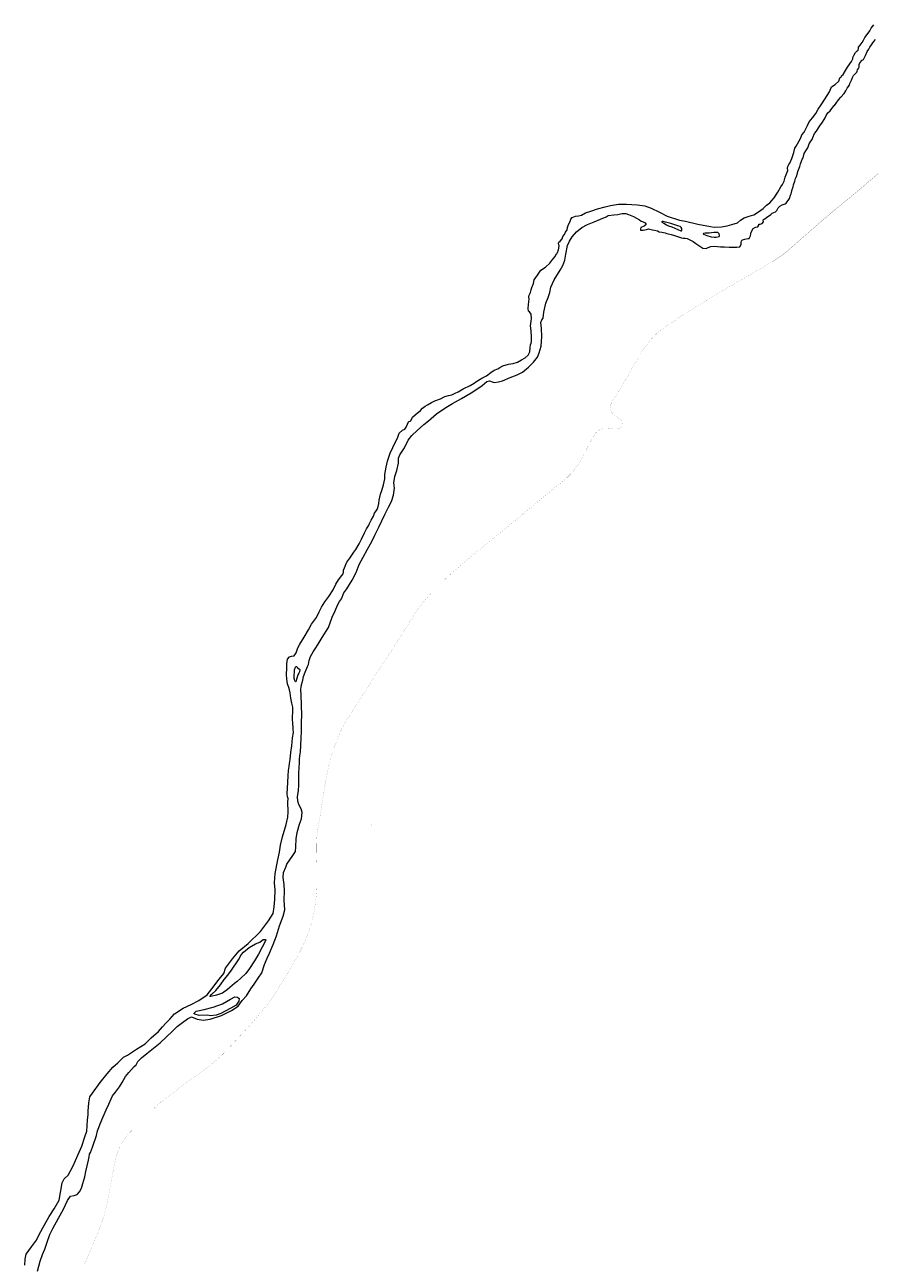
# Model space of a CAD drawing. Header units: metres. Extents: x 347609 to 404409, y 8548087 to 8605413.
# Tile 27 of 49: x 380697 to 383041, y 8571915 to 8575331. Entities that reach past the tile are written whole.
import ezdxf
from ezdxf.enums import TextEntityAlignment as Align

# ---------------------------------------------------------------- set-up
doc = ezdxf.new("R2010")
doc.units = ezdxf.units.M
doc.layers.add('01. RIO', color=7, linetype='Continuous', lineweight=5, true_color=0x2776bb)
doc.layers.add('Predios Rurales Nombres', color=7, linetype='Continuous', true_color=0xffffff)
doc.layers.add('Red vial nacional', color=242, linetype='Continuous', lineweight=40)
doc.styles.add('ARIAL', font='arial.ttf')

# ---------------------------------------------------------------- blocks, each defined once
blk = doc.blocks.new('REIORORI')
at = {"layer": '01. RIO', "color": 152, "lineweight": 15, "true_color": 0x2776bb, "flags": 128}
for points in [[(380696.7, 8571908.9), (380697.7, 8571926.1), (380701, 8571939.5), (380715.4, 8571960.2), (380729.3, 8571978.4), (380736.8, 8571993.5), (380751, 8572020.3), (380764.4, 8572043.4), (380777.8, 8572064.8), (380791.7, 8572088.6), (380795.7, 8572110.1), (380799.5, 8572136.1), (380805.3, 8572147.7), (380816.2, 8572157.3), (380830.1, 8572183.6), (380843.5, 8572212.7), (380854.4, 8572237.2), (380862.7, 8572263), (380867.8, 8572279.1), (380868.8, 8572293.8), (380870.1, 8572309.8), (380871.5, 8572323.7), (380872.1, 8572334.5), (380873.9, 8572356.6), (380876.6, 8572374), (380883.2, 8572383.8), (380904.5, 8572413), (380924.3, 8572436.8), (380939.3, 8572455.1), (380953.1, 8572467.5), (380969.3, 8572482.6), (380980.2, 8572488.7), (381005.2, 8572505), (381029.4, 8572520.2), (381045.8, 8572536.6), (381065.9, 8572553.5), (381077.1, 8572566.6), (381086.2, 8572577.1), (381096.8, 8572587.7), (381110, 8572602.3), (381134.2, 8572618), (381155.6, 8572628.3), (381177.5, 8572639.4), (381200.3, 8572655.1), (381213.3, 8572671.8), (381233.4, 8572698.2), (381246.3, 8572713.7), (381250.9, 8572728.2), (381270.2, 8572753.9), (381288.5, 8572776.8), (381313.4, 8572796.6), (381347, 8572829.9), (381369.1, 8572858.8), (381382.3, 8572879.2), (381385.3, 8572897.5), (381386.4, 8572918), (381387.4, 8572944.5), (381386.1, 8572964.3), (381387.6, 8572989.8), (381395, 8573027.4), (381399.6, 8573048.7), (381402.4, 8573067.5), (381408.2, 8573090.9), (381417.9, 8573125), (381422.3, 8573144.9), (381423.5, 8573159.8), (381423, 8573186.2), (381423.5, 8573196.5), (381421.9, 8573201), (381420.9, 8573210.4), (381421.9, 8573223.8), (381422.7, 8573241.6), (381423.6, 8573259.1), (381424.6, 8573273.7), (381426.5, 8573285.1), (381427.6, 8573293.1), (381429.5, 8573303.9), (381431.3, 8573323.7), (381433.4, 8573341.5), (381435.4, 8573363.7), (381438, 8573378.4), (381437, 8573388.1), (381436.5, 8573407.2), (381435.8, 8573412.6), (381435.8, 8573420.7), (381436.7, 8573436), (381436.3, 8573448.5), (381433.9, 8573459.7), (381430.6, 8573473.5), (381429.4, 8573487.7), (381426.4, 8573500.3), (381421.7, 8573513.3), (381419.7, 8573525.5), (381419, 8573538.9), (381419.5, 8573556.3), (381420.1, 8573567.9), (381422.1, 8573580.9), (381426.9, 8573587.2), (381432.4, 8573589.3), (381440, 8573590.3), (381445.5, 8573598.9), (381450.5, 8573612.5), (381455.7, 8573622), (381467.9, 8573641.9), (381479.6, 8573661.5), (381488.4, 8573677.1), (381502.1, 8573696.1), (381509.3, 8573711.5), (381515.9, 8573724.1), (381525.1, 8573739.1), (381536.1, 8573753.6), (381548, 8573772.4), (381555.1, 8573788), (381562.3, 8573800), (381571.5, 8573811.9), (381575.2, 8573816.4), (381576.3, 8573821.2), (381576.7, 8573826.1), (381578.6, 8573833.1), (381582.4, 8573841.8), (381585.5, 8573848.8), (381593.4, 8573859.4), (381605.2, 8573875.9), (381610.6, 8573883.1), (381619.5, 8573899), (381625.7, 8573911.9), (381634.4, 8573929.7), (381639.5, 8573940.5), (381645.2, 8573948.6), (381648.3, 8573955.1), (381652.9, 8573964.8), (381658.8, 8573975.8), (381662, 8573984.1), (381669.5, 8573993.8), (381672.3, 8574001.7), (381673.4, 8574010.5), (381674.8, 8574019.7), (381678.2, 8574035.8), (381682.3, 8574046.1), (381686.9, 8574062.2), (381690, 8574078.4), (381690.5, 8574090.7), (381693.9, 8574110.9), (381697.3, 8574127.5), (381705.4, 8574149.4), (381712.5, 8574165.3), (381721.1, 8574182.7), (381725, 8574190.5), (381729.5, 8574204.2), (381738.8, 8574213), (381745.9, 8574215.8), (381748.8, 8574221.1), (381752.7, 8574229.2), (381756, 8574235.3), (381762.2, 8574238.4), (381767.1, 8574248.3), (381774.3, 8574255.2), (381779.4, 8574259.9), (381783.2, 8574262.8), (381788.4, 8574267.2), (381793.9, 8574273.1), (381801.7, 8574279.2), (381808.2, 8574283), (381819.5, 8574289.1), (381828.6, 8574293.3), (381843.6, 8574299), (381855.9, 8574305.4), (381865.7, 8574308.8), (381874.9, 8574309.8), (381884.1, 8574315.2), (381892.7, 8574318.2), (381906.7, 8574326.8), (381926.1, 8574335.8), (381936.6, 8574342.6), (381941.4, 8574345.8), (381957.7, 8574355.8), (381970.9, 8574362.9), (381983, 8574371.5), (381992, 8574378.4), (382002, 8574381.7), (382007.8, 8574385.5), (382016.4, 8574390.5), (382031.3, 8574394.7), (382044.6, 8574396.3), (382056.5, 8574399.9), (382067.8, 8574406.8), (382077.5, 8574412.7), (382085.6, 8574419.3), (382090.2, 8574428.5), (382091.7, 8574440.4), (382092.5, 8574448), (382094.4, 8574452.8), (382095.4, 8574457.6), (382095.2, 8574469.5), (382093.8, 8574487.1), (382091.9, 8574500.4), (382093.1, 8574507.1), (382094.4, 8574513.6), (382095.2, 8574520.9), (382094.6, 8574533.1), (382089.6, 8574539.3), (382086.9, 8574541), (382086.2, 8574548.3), (382086.4, 8574559.8), (382088.3, 8574573.8), (382087.3, 8574580.3), (382088.7, 8574584.9), (382092.5, 8574592.2), (382093.8, 8574600.2), (382095.6, 8574606), (382100.9, 8574617.1), (382102.8, 8574627.5), (382111.9, 8574640.7), (382121.3, 8574653.9), (382133.5, 8574662), (382145.6, 8574673.3), (382154.2, 8574684), (382160, 8574691.7), (382163.4, 8574697.8), (382165.2, 8574698.8), (382167.1, 8574702.4), (382170, 8574710.3), (382171.1, 8574719.9), (382169.4, 8574728.9), (382170.5, 8574731.6), (382174, 8574733.9), (382180.1, 8574740.8), (382181.7, 8574746.7), (382186.6, 8574752.9), (382188.8, 8574759), (382193.3, 8574765.3), (382194.1, 8574771.8), (382197.4, 8574780.1), (382202, 8574788.5), (382203.3, 8574794.5), (382207.7, 8574799.1), (382216.4, 8574803.3), (382224.8, 8574803.7), (382232.7, 8574806), (382244.3, 8574811.9), (382258.9, 8574817.1), (382277.3, 8574823), (382298.6, 8574829.2), (382312.8, 8574832.6), (382335.2, 8574835.9), (382356.9, 8574836.5), (382372.4, 8574835.7), (382387.6, 8574834), (382407.9, 8574831.8), (382425.3, 8574825.1), (382448.7, 8574814.4), (382469.6, 8574803.2), (382503.1, 8574792.4), (382520, 8574789.3), (382553.8, 8574781.2), (382588.9, 8574774.9), (382599.4, 8574772.8), (382619.1, 8574773.2), (382634.7, 8574776), (382647.9, 8574780.3), (382663.5, 8574784.7), (382671.9, 8574792.4), (382682.4, 8574798.7), (382696, 8574803.1), (382708.3, 8574806.3), (382721.7, 8574814.8), (382734.4, 8574824), (382743.6, 8574833), (382752.6, 8574839.7), (382758.5, 8574846.2), (382764.9, 8574853.9), (382775.2, 8574869.1), (382782.9, 8574883.8), (382787.7, 8574890.1), (382792.1, 8574899.5), (382795.2, 8574910.3), (382802.8, 8574929.4), (382801.9, 8574935.8), (382802.4, 8574939.8), (382805.1, 8574945.2), (382808, 8574949.6), (382813.4, 8574962.6), (382818.7, 8574979.1), (382822, 8574991), (382825.1, 8574996.6), (382832.5, 8575008.8), (382838.3, 8575018.8), (382841.5, 8575027.6), (382847.5, 8575035.1), (382856.7, 8575052.9), (382861.5, 8575062.9), (382870.7, 8575074.8), (382879.3, 8575086.3), (382886, 8575097.8), (382894.8, 8575110.6), (382904.6, 8575125.8), (382917.1, 8575146.3), (382922.8, 8575159.5), (382933.4, 8575166.4), (382943.5, 8575175.4), (382946, 8575184.4), (382949.7, 8575186.5), (382950.8, 8575190.4), (382955.6, 8575193.8), (382961.2, 8575204.6), (382967.5, 8575214), (382978.1, 8575229.8), (382981.4, 8575237.4), (382981.5, 8575241.2), (382983.4, 8575244.1), (382985.9, 8575247.7), (382988.9, 8575254.6), (382993.4, 8575258.9), (382997, 8575261.1), (382997.1, 8575265.7), (382997.8, 8575269.1), (383001.9, 8575275.1), (383007.4, 8575282.5), (383010.9, 8575289), (383014.8, 8575295.6), (383024.5, 8575307.8), (383028.6, 8575314.5), (383032.8, 8575322.1), (383039.5, 8575331.1)], [(380731.8, 8571893), (380739.6, 8571920.2), (380745.4, 8571938.3), (380752.2, 8571952.9), (380758.7, 8571972.3), (380765.8, 8571994.1), (380773.7, 8572010), (380789.4, 8572038.8), (380803.2, 8572063.9), (380814.5, 8572087.5), (380822.9, 8572099.6), (380832.6, 8572101.4), (380841.7, 8572104.5), (380847.7, 8572111.3), (380853.7, 8572121.3), (380857.1, 8572134.6), (380862.2, 8572153.2), (380864.9, 8572167.8), (380872.3, 8572198.5), (380874.6, 8572208.2), (380875.6, 8572215.7), (380878.1, 8572219.8), (380883.3, 8572234.8), (380888.2, 8572248.9), (380891.4, 8572256.1), (380894.5, 8572266.6), (380897.4, 8572279.5), (380901.4, 8572288.9), (380905.1, 8572299.2), (380912.5, 8572316.8), (380915.8, 8572325.1), (380921.4, 8572337.3), (380928.8, 8572353.2), (380935.2, 8572368.5), (380938.8, 8572376.2), (380946.8, 8572386.7), (380957.8, 8572401.1), (380965.4, 8572413.1), (380974.5, 8572429.4), (380983.5, 8572440.4), (380998.4, 8572456.9), (381003.7, 8572461.9), (381008.9, 8572470.8), (381018.9, 8572481.3), (381033.6, 8572492.9), (381047.5, 8572504.1), (381070.1, 8572522.7), (381104.1, 8572555), (381117, 8572567.3), (381132.2, 8572578.7), (381145.6, 8572588.4), (381156.6, 8572594.1), (381172.4, 8572587.5), (381188.7, 8572584.9), (381207.9, 8572587.8), (381239.7, 8572598.1), (381267.3, 8572611.7), (381285.5, 8572623.8), (381296.8, 8572639.3), (381308.4, 8572652.1), (381320.2, 8572671.5), (381329.7, 8572684.7), (381340.7, 8572701), (381351, 8572715.7), (381358.7, 8572738.3), (381366, 8572756), (381372.4, 8572770.2), (381382.6, 8572793.4), (381391, 8572817.8), (381400, 8572845.5), (381409.7, 8572872.1), (381414.7, 8572889.1), (381412.6, 8572915.8), (381413.2, 8572941.6), (381412.9, 8572959.4), (381410, 8572978.7), (381410.5, 8572992.7), (381416.8, 8573007.1), (381420.3, 8573015.8), (381436.1, 8573039), (381443.4, 8573050.3), (381444.5, 8573063.2), (381446.1, 8573085.6), (381448.7, 8573102.6), (381454.8, 8573125.4), (381460.6, 8573140.4), (381461.9, 8573158.2), (381459.8, 8573168.2), (381452.7, 8573180.3), (381450.3, 8573189), (381449.7, 8573201.1), (381452.2, 8573218.4), (381453, 8573233.8), (381452.9, 8573246.3), (381453, 8573263.1), (381453.7, 8573284.5), (381454.5, 8573292.5), (381454.5, 8573304.9), (381455.5, 8573314.1), (381457.7, 8573325.5), (381458.5, 8573342.9), (381459.5, 8573363.6), (381460.6, 8573380.7), (381460.6, 8573391.4), (381460.1, 8573406.9), (381460.9, 8573426.1), (381460.2, 8573453.1), (381459.8, 8573483.9), (381458.1, 8573495.8), (381459.5, 8573506.1), (381464.3, 8573523.2), (381466.3, 8573533.1), (381470.1, 8573545.1), (381477.3, 8573560.8), (381479.3, 8573566.7), (381481.7, 8573577.3), (381485.5, 8573587.9), (381492.3, 8573601.5), (381498.5, 8573609.1), (381506.7, 8573622.1), (381517.7, 8573640.6), (381535.1, 8573668.7), (381544.7, 8573696.7), (381553.3, 8573714.2), (381560.1, 8573729.9), (381565.6, 8573740.5), (381570.7, 8573747.7), (381577.6, 8573764.2), (381585.1, 8573775.4), (381600, 8573798.6), (381611, 8573820.2), (381619.9, 8573842.5), (381630.9, 8573862), (381642.2, 8573884.4), (381654.6, 8573905.6), (381662.5, 8573923.5), (381673.8, 8573945.4), (381689.9, 8573980.1), (381700.9, 8574000.7), (381709.1, 8574016.1), (381714.6, 8574033.3), (381716.7, 8574052.6), (381715.3, 8574067.7), (381718.1, 8574085.2), (381723.6, 8574101.6), (381728, 8574121.8), (381728.4, 8574135.9), (381731.8, 8574144.5), (381744.9, 8574164.1), (381754.8, 8574185), (381765.1, 8574198.4), (381779.9, 8574212.1), (381798, 8574228.2), (381810.4, 8574238.5), (381833.1, 8574258.2), (381858.4, 8574275), (381877, 8574286.3), (381902, 8574300.3), (381928.8, 8574315.5), (381941.2, 8574323.7), (381958.7, 8574335.7), (381971.4, 8574347.1), (381979.3, 8574349.1), (381986.8, 8574346.4), (381992.3, 8574344), (382004.3, 8574346.4), (382014.9, 8574349.1), (382035.9, 8574358), (382055.4, 8574365.2), (382069.8, 8574372.8), (382087, 8574386.5), (382100.5, 8574400), (382111.8, 8574413.7), (382116.6, 8574426.4), (382121.7, 8574444.5), (382123.5, 8574471), (382122.4, 8574493), (382120.4, 8574509.4), (382123.5, 8574517), (382126.9, 8574521.8), (382129.3, 8574538.7), (382135.1, 8574563.3), (382141.3, 8574578.4), (382145.8, 8574592.8), (382148.5, 8574606.9), (382157.4, 8574627.1), (382174.6, 8574654.4), (382181.2, 8574667.4), (382187, 8574682.1), (382189.4, 8574698.3), (382194.9, 8574722.6), (382199.7, 8574734.3), (382207.2, 8574746.3), (382218.9, 8574760.1), (382234, 8574772.1), (382249.5, 8574780), (382268, 8574787.5), (382285.5, 8574794.7), (382301.6, 8574801.6), (382307.1, 8574805), (382322.2, 8574806.4), (382333.2, 8574807.6), (382340.8, 8574809.2), (382345.1, 8574810.4), (382355.1, 8574810.3), (382363.2, 8574807.6), (382376.4, 8574801.8), (382392.7, 8574792.9), (382398.1, 8574789.5), (382403.6, 8574787.1), (382408.9, 8574785.1), (382411.8, 8574780.5), (382406.2, 8574775.7), (382396.4, 8574772), (382395.6, 8574768.2), (382395.6, 8574765.9), (382396.3, 8574764.6), (382399.4, 8574764.4), (382403.7, 8574764.3), (382407.6, 8574765.8), (382412.6, 8574766.7), (382417.9, 8574768.2), (382425.3, 8574766.4), (382429.3, 8574765.3), (382434.6, 8574764.8), (382442.6, 8574762.2), (382447.2, 8574760.2), (382454.5, 8574758.9), (382463.6, 8574757.3), (382468.8, 8574754.9), (382480.4, 8574752.6), (382489.9, 8574750.2), (382500.8, 8574746.3), (382508.9, 8574743.5), (382513.6, 8574742.8), (382519.1, 8574742.3), (382524.3, 8574741.5), (382528.7, 8574740), (382533.9, 8574737), (382541.2, 8574733.1), (382548.5, 8574728.1), (382553.8, 8574724), (382562.6, 8574718.3), (382568, 8574714.7), (382576.9, 8574714), (382582.7, 8574716.9), (382589.7, 8574719.5), (382599.1, 8574720.4), (382608.6, 8574719), (382616.3, 8574718.8), (382627.8, 8574718.1), (382641, 8574717.8), (382661.7, 8574717.9), (382670.1, 8574718.8), (382672.3, 8574721.6), (382673.5, 8574725.7), (382673.8, 8574729.9), (382674.3, 8574735.2), (382677.3, 8574738.1), (382684.2, 8574739.3), (382691.9, 8574741.2), (382695.4, 8574741.7), (382697.5, 8574745), (382699, 8574748.6), (382700.1, 8574754.6), (382701.6, 8574758.5), (382706.6, 8574768.7), (382713.6, 8574772.6), (382720.1, 8574773.9), (382722.1, 8574778.5), (382722.5, 8574781.1), (382726.2, 8574780.9), (382731.8, 8574782.5), (382734.9, 8574787.7), (382734.5, 8574793.3), (382735.1, 8574794.2), (382738.9, 8574796), (382744.9, 8574800.4), (382752, 8574805.3), (382755.5, 8574807.9), (382759.3, 8574811.6), (382768.2, 8574814.9), (382771.9, 8574819.1), (382776.1, 8574825.7), (382780.5, 8574830.9), (382786.7, 8574834.3), (382794.7, 8574837.2), (382798.2, 8574838.7), (382799.8, 8574841.6), (382803.8, 8574846.7), (382806.8, 8574851.9), (382809.4, 8574860.9), (382811.3, 8574865), (382814.5, 8574876.2), (382816.9, 8574884.4), (382818.4, 8574889.8), (382821.9, 8574899.4), (382823.6, 8574906.9), (382826.4, 8574912.5), (382828.7, 8574921.9), (382830.1, 8574926.3), (382835.7, 8574939.8), (382837.6, 8574947.6), (382839.1, 8574951.9), (382841.7, 8574960.7), (382844.4, 8574963.8), (382847.9, 8574975.6), (382852.1, 8574983.6), (382857.5, 8574991.8), (382861.8, 8575002.6), (382866, 8575010), (382869.2, 8575014.5), (382871.4, 8575020), (382876.2, 8575030.9), (382881.6, 8575037.9), (382886.8, 8575046.5), (382892.7, 8575055.1), (382896.4, 8575059.8), (382898.6, 8575062.4), (382902.6, 8575069.9), (382905.5, 8575074.4), (382908.1, 8575081.1), (382913.1, 8575087.9), (382919, 8575093.6), (382929.1, 8575107.2), (382931.2, 8575108.5), (382935.7, 8575114.8), (382942.4, 8575124.3), (382948.7, 8575131.2), (382957.8, 8575141.7), (382962.4, 8575148.8), (382966.5, 8575156.4), (382972.5, 8575164.9), (382973.3, 8575169), (382975.3, 8575172.5), (382976.1, 8575174.7), (382978.3, 8575178.6), (382980.7, 8575185.6), (382983.8, 8575191), (382993.2, 8575200.5), (382994.2, 8575202.8), (382994.8, 8575207.2), (382997.5, 8575210.3), (382999.4, 8575214), (382999.1, 8575217.5), (382999.3, 8575221.6), (383001.6, 8575226.5), (383007.4, 8575233.2), (383011.2, 8575235.5), (383016.9, 8575246.7), (383021.7, 8575257), (383025.6, 8575263.8), (383028.4, 8575269.4), (383033.2, 8575275.6), (383037, 8575281.1), (383039.9, 8575284.6), (383044.6, 8575290.5)]]:
    blk.add_lwpolyline(points, dxfattribs=at)
for points in [[(382455, 8574786.6), (382460.5, 8574783.6), (382467.8, 8574779.6), (382473.4, 8574776.1), (382482.6, 8574774), (382499.2, 8574766.3), (382506.9, 8574762.6), (382508.8, 8574762.6), (382510.4, 8574764.5), (382509.6, 8574768.6), (382508.1, 8574772.2), (382505.3, 8574774.6), (382498.6, 8574776.3), (382487.7, 8574780), (382479.5, 8574782.8), (382465, 8574786.3), (382458.9, 8574788.5), (382455.4, 8574788.2), (382454.6, 8574787.7), (382454.7, 8574787.1)], [(382570.1, 8574753), (382579.1, 8574750), (382591.2, 8574746.1), (382598.8, 8574745.1), (382604.9, 8574744.8), (382612.6, 8574746.6), (382613.7, 8574749.5), (382613.3, 8574754), (382609.5, 8574757.7), (382598, 8574757.9), (382585.8, 8574756.6), (382574.2, 8574756.3), (382569.9, 8574755.1), (382569.2, 8574754.3), (382569.4, 8574753.6)], [(381443.9, 8573518.9), (381442.1, 8573522), (381440, 8573527.6), (381439.7, 8573532.1), (381440.3, 8573537.5), (381441.1, 8573545.1), (381441.5, 8573551.7), (381443.4, 8573559.2), (381445.2, 8573561.1), (381447.7, 8573560.9), (381449.6, 8573557.2), (381454.2, 8573554.7), (381455.8, 8573552.4), (381454.9, 8573546.4), (381452.7, 8573542.1), (381450.3, 8573537.3), (381448.4, 8573531.3), (381446.7, 8573525.7), (381445.5, 8573520.3), (381445, 8573518.8)], [(381207.8, 8572650.7), (381213.1, 8572656.7), (381223.8, 8572667), (381236.9, 8572682.4), (381246.6, 8572697.7), (381257.1, 8572709.2), (381267, 8572722.7), (381286.2, 8572751.3), (381294.1, 8572764.9), (381300.5, 8572772.8), (381315.5, 8572785.1), (381333.3, 8572796.1), (381345.4, 8572800.2), (381351.2, 8572804.5), (381354.3, 8572808), (381360.5, 8572808), (381361.9, 8572806.5), (381359.6, 8572800.4), (381352, 8572786.1), (381341.3, 8572767.6), (381330.8, 8572748.6), (381317, 8572727.2), (381306.9, 8572713.6), (381293.3, 8572701.2), (381282.9, 8572691.9), (381275.3, 8572686.3), (381256.6, 8572670.1), (381242.8, 8572660), (381225.5, 8572654), (381210.6, 8572650), (381209.1, 8572650.2)], [(381163.8, 8572604.2), (381169.7, 8572609.5), (381191.4, 8572614.9), (381216.3, 8572621.1), (381242.6, 8572629.9), (381264.8, 8572643), (381276.1, 8572649.8), (381284.2, 8572648.9), (381287.9, 8572644.9), (381287.5, 8572637.7), (381279.7, 8572626.5), (381265.8, 8572618.5), (381249.6, 8572610.3), (381237.8, 8572603.2), (381225.3, 8572599.3), (381209.5, 8572597.2), (381201.3, 8572599.3), (381178.3, 8572598.3), (381165.8, 8572601.5), (381163.9, 8572602.8)]]:
    blk.add_lwpolyline(points, close=True, dxfattribs=at)

msp = doc.modelspace()

# ---------------------------------------------------------------- linework, layer by layer
at = {"layer": 'Red vial nacional', "transparency": 33554623, "const_width": 0.5}
msp.add_lwpolyline([(382758, 8574676.4), (382770.4, 8574684.1), (382785.5, 8574694.4), (382799.8, 8574705.7), (382813.7, 8574717.7), (382827.6, 8574730), (382841.5, 8574742.3), (382855.6, 8574754.6), (382869.6, 8574766.9), (382883.7, 8574779.1), (382897.7, 8574791.2), (382911.8, 8574803.2), (382926, 8574815.1), (382940.1, 8574826.8), (382954.3, 8574838.6), (382968.4, 8574850.2), (382982.4, 8574861.8), (382996.4, 8574873.6), (383010.4, 8574885.2), (383024.2, 8574896.9), (383037.8, 8574908.4), (383051, 8574919.7)], dxfattribs=at)
at = {"layer": 'Red vial nacional', "lineweight": -2, "transparency": 33554623, "const_width": 0.2}
msp.add_lwpolyline([(380862.2, 8571913.1), (380869.7, 8571930.6), (380877.3, 8571948.3), (380884.9, 8571966.2), (380892.5, 8571984.1), (380900, 8572002.1), (380907, 8572020.3), (380913.4, 8572038.8), (380918.8, 8572057.7), (380923.3, 8572076.9), (380927.1, 8572096.2), (380930.8, 8572115.6), (380934.4, 8572135), (380937.9, 8572154.1), (380941.3, 8572172.5), (380944.8, 8572190.3), (380948.9, 8572207.7), (380954.3, 8572224.5), (380961.8, 8572240.9), (380971.6, 8572256.7), (380983.3, 8572271.6), (380996.9, 8572285.8), (381011.3, 8572300), (381025.8, 8572314.6), (381040.4, 8572329.5), (381055.6, 8572344.2), (381071.8, 8572358.3), (381088.8, 8572371.8), (381106.4, 8572385), (381124.1, 8572398.1), (381141.5, 8572411.1), (381159, 8572424.2), (381176.4, 8572437), (381193.3, 8572449.5), (381209.8, 8572462.1), (381225.1, 8572474.8), (381240.5, 8572488.6), (381255.2, 8572503.4), (381269.4, 8572518.6), (381283.4, 8572533.6), (381297.5, 8572548.6), (381311.5, 8572563.6), (381325.2, 8572578.8), (381338.6, 8572594.2), (381347.2, 8572604.8), (381354.8, 8572614.2), (381361.5, 8572622.9), (381376.4, 8572642.7), (381387.7, 8572659.4), (381398.6, 8572676.4), (381409.1, 8572693.5), (381419.5, 8572710.8), (381429.7, 8572728), (381440, 8572745.2), (381449.8, 8572762.3), (381458.9, 8572779.6), (381467.1, 8572797.1), (381474.9, 8572814.7), (381481.8, 8572832.3), (381487.2, 8572849.3), (381491.2, 8572865), (381494.5, 8572880.4), (381497, 8572896), (381499.2, 8572911.9), (381501.2, 8572928.4), (381502.7, 8572945.6), (381503.3, 8572963.2), (381503.2, 8572981.1), (381503.3, 8572999.4), (381502.9, 8573017.7), (381502.2, 8573035.9), (381501.7, 8573053.7), (381501.8, 8573071.5), (381502.8, 8573089.6), (381505, 8573107.9), (381508.2, 8573126.4), (381511.3, 8573145.3), (381514.3, 8573164.6), (381517.2, 8573184.2), (381520.5, 8573203.9), (381523.6, 8573223.9), (381526.9, 8573243.8), (381530.6, 8573263.6), (381534.8, 8573283.4), (381539.8, 8573303.1), (381545.7, 8573322.4), (381552, 8573341), (381558.7, 8573359.1), (381565.9, 8573376.8), (381574.1, 8573394), (381583.5, 8573410.3), (381593.5, 8573426.2), (381603.7, 8573442), (381613.9, 8573457.8), (381624, 8573473.7), (381634.2, 8573489.7), (381643.7, 8573505.3), (381654.1, 8573521.4), (381664.4, 8573537.5), (381674.9, 8573553.6), (381685.3, 8573569.6), (381696.7, 8573585.5), (381706.4, 8573600.8), (381716, 8573615.6), (381725.3, 8573630.2), (381734.5, 8573644.8), (381743.8, 8573659.3), (381752.8, 8573673.6), (381761.5, 8573687.4), (381769.9, 8573700.7), (381776.8, 8573712.2), (381785.1, 8573722.9), (381792.6, 8573733), (381800.5, 8573743.2), (381809.1, 8573753.3), (381818.3, 8573763.4), (381827.9, 8573773.5), (381837.9, 8573783.5), (381848.1, 8573793.5), (381858.5, 8573803.3), (381868.9, 8573813), (381878.6, 8573821.8), (381886.7, 8573828.8), (381893.8, 8573834.8), (381900.8, 8573840.7), (381907.9, 8573846.7), (381914.8, 8573852.6), (381922.1, 8573858.7), (381929.8, 8573865.2), (381938, 8573872), (381946.8, 8573879.1), (381956.2, 8573886.7), (381966.1, 8573894.9), (381976.7, 8573903.4), (381987.5, 8573912.3), (381998.7, 8573921.4), (382009.7, 8573930.5), (382020.7, 8573939.5), (382031.8, 8573948.7), (382043, 8573957.9), (382054.5, 8573967.2), (382066.1, 8573976.6), (382077.7, 8573986), (382088.7, 8573995), (382098.7, 8574003.3), (382108.3, 8574011.3), (382117.9, 8574019.4), (382127.6, 8574027.4), (382137.3, 8574035.5), (382147.1, 8574043.5), (382156.7, 8574051.4), (382166.3, 8574059.2), (382175.7, 8574066.9), (382185, 8574074.6), (382193.8, 8574082.4), (382202, 8574090.5), (382209.7, 8574099), (382216.9, 8574108), (382223.4, 8574117.3), (382229.2, 8574126.9), (382234.7, 8574136.8), (382240.3, 8574146.9), (382245.7, 8574157.2), (382251.1, 8574167.7), (382256.4, 8574177.8), (382261.4, 8574187.3), (382266.2, 8574196.2), (382271.5, 8574204.2), (382278.2, 8574210.7), (382286.3, 8574215.2), (382295, 8574217.5), (382303.1, 8574217.7), (382311.6, 8574217.1), (382319.8, 8574216.1), (382328, 8574215.6), (382336.6, 8574217.4), (382343, 8574221.7), (382346.4, 8574228.4), (382345.8, 8574235.3), (382341.8, 8574241), (382335.9, 8574245.4), (382329.5, 8574249.7), (382323.3, 8574254.5), (382318, 8574260.3), (382314.1, 8574267.1), (382312.2, 8574274.4), (382313.2, 8574281.7), (382316.5, 8574288.6), (382320.6, 8574295.4), (382324.8, 8574302.5), (382329.2, 8574310), (382333.9, 8574318), (382339, 8574326.4), (382344.4, 8574335.4), (382350.3, 8574344.9), (382356.2, 8574354.9), (382362.1, 8574365), (382367.9, 8574374.8), (382373.4, 8574384.3), (382378.6, 8574392.9), (382382.8, 8574400.1), (382386.1, 8574405.8), (382389.8, 8574411.8), (382395.4, 8574423), (382402, 8574432.4), (382406.3, 8574438.9), (382411.3, 8574446.1), (382417.5, 8574454.3), (382424.5, 8574462.7), (382432, 8574470.8), (382440.5, 8574478.9), (382450.2, 8574487.1), (382461, 8574495.3), (382472.6, 8574503.3), (382484.7, 8574511.6), (382497.3, 8574519.8), (382510.1, 8574528.2), (382523.1, 8574536.7), (382536.3, 8574545.2), (382549.7, 8574553.7), (382563.3, 8574562), (382576.7, 8574570.1), (382590.1, 8574578.2), (382603.7, 8574586.4), (382617.6, 8574594.7), (382631.7, 8574603), (382646.1, 8574611.2), (382660.7, 8574619.6), (382675.6, 8574628.3), (382690.8, 8574637.1), (382706.5, 8574646.1), (382722.5, 8574655.4), (382738.6, 8574664.8), (382754.6, 8574674.3), (382758, 8574676.4)], dxfattribs=at)

# ---------------------------------------------------------------- block references
msp.add_blockref('REIORORI', (0, 0))

# ---------------------------------------------------------------- texts
at = {"layer": 'Predios Rurales Nombres', "color": 251, "true_color": 0x636466, "style": 'ARIAL'}
msp.add_text('10016', height=1, rotation=72.7279, dxfattribs=at).set_placement((381652.9, 8573121.1), align=Align.BOTTOM_LEFT)

doc.saveas('drawing.dxf')
